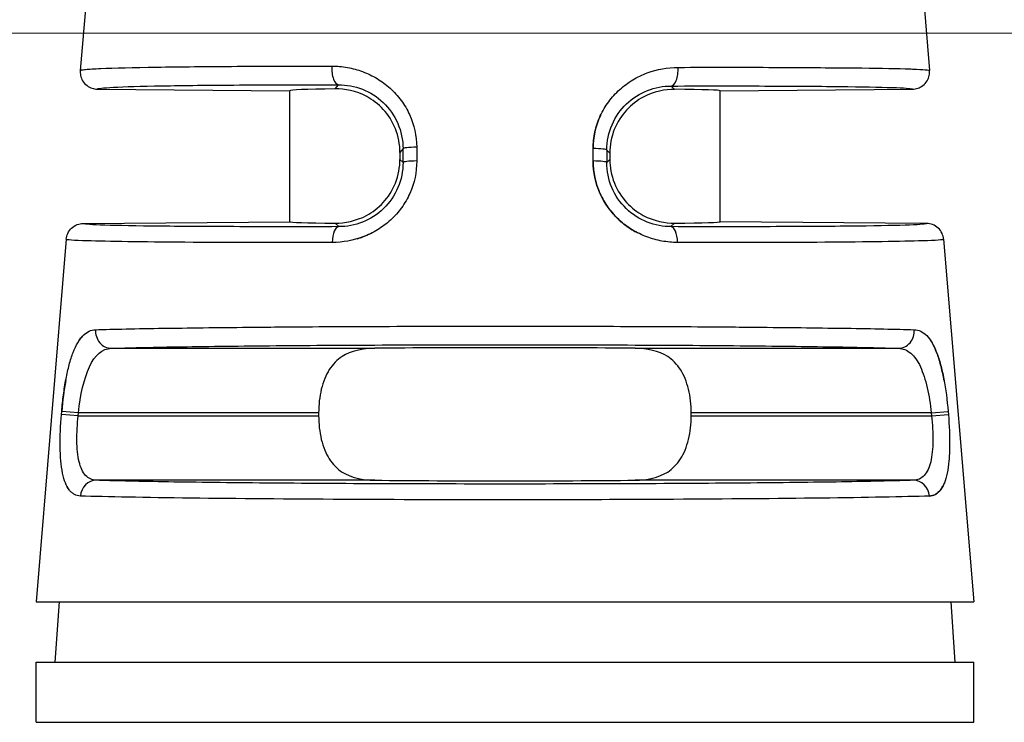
# Model space of a CAD drawing. Header units: inches. Extents: x 0 to 5766, y -2164 to 1330.
# Tile 159 of 210: x 4238 to 4250, y 164 to 172. Entities that reach past the tile are written whole.
import ezdxf

# ---------------------------------------------------------------- set-up
doc = ezdxf.new("R2010")
doc.units = ezdxf.units.IN
doc.header["$MEASUREMENT"] = 0
for name, color, linetype, lineweight in [('AM_5', 3, 'Continuous', 15), ('可見 (ISO)', 7, 'Continuous', 25), ('窄部可見 (ISO)', 7, 'Continuous', 25)]:
    doc.layers.add(name, color=color, linetype=linetype, lineweight=lineweight)
doc.styles.add('尺寸標註', font='romans.shx', dxfattribs={"bigfont": 'CHINESET.SHX'})
doc.dimstyles.new('CNS1$0', dxfattribs={"dimtxt": 2.5, "dimasz": 2.5, "dimexe": 1, "dimexo": 1, "dimgap": 1.5, "dimtad": 1, "dimtoh": 1, "dimdec": 1, "dimdsep": 46, "dimtxsty": '尺寸標註', "dimcen": 0, "dimclrd": 2, "dimclre": 2, "dimclrt": 1, "dimadec": 0, "dimazin": 2, "dimtp": 0.1, "dimtm": 0.1, "dimtfac": 0.71, "dimtdec": 1, "dimtmove": 0, "dimatfit": 0, "dimfxl": 0, "dimlwd": 13, "dimlwe": 13, "dimarcsym": 0})

# ---------------------------------------------------------------- blocks, each defined once
blk = doc.blocks.new('*D441')
at = {"layer": 'AM_5', "color": 2, "lineweight": 13}
for p, q in [((4236.45, 157.052), (4236.45, 211.512)), ((4396.97, 160.66), (4396.97, 211.512)), ((4394.47, 210.512), (4238.95, 210.512))]:
    blk.add_line(p, q, dxfattribs=at)
at = {"layer": 'AM_5', "color": 2}
for points in [[(4238.95, 210.929), (4238.95, 210.095), (4236.45, 210.512)], [(4394.47, 210.929), (4394.47, 210.095), (4396.97, 210.512)]]:
    blk.add_solid(points, dxfattribs=at)
at = {"layer": 'Defpoints', "color": 0}
for p in [(4236.45, 210.512), (4396.97, 159.66), (4236.45, 156.052)]:
    blk.add_point(p, dxfattribs=at)
at = {"layer": 'AM_5', "color": 1, "insert": (4316.71, 213.262), "char_height": 2.5, "attachment_point": 5, "style": '尺寸標註'}
blk.add_mtext('160.5', dxfattribs=at)
blk = doc.blocks.new('*D442')
at = {"layer": 'AM_5', "color": 2, "lineweight": 13}
for p, q in [((4286.47, 171.902), (4223.352, 171.902)), ((4224.352, 169.402), (4224.352, 150.852)), ((4230.34, 148.352), (4223.352, 148.352))]:
    blk.add_line(p, q, dxfattribs=at)
at = {"layer": 'AM_5', "color": 2}
for points in [[(4223.935, 169.402), (4224.769, 169.402), (4224.352, 171.902)], [(4223.935, 150.852), (4224.769, 150.852), (4224.352, 148.352)]]:
    blk.add_solid(points, dxfattribs=at)
at = {"layer": 'Defpoints', "color": 0}
for p in [(4287.47, 171.902), (4224.352, 148.352), (4231.34, 148.352)]:
    blk.add_point(p, dxfattribs=at)
at = {"layer": 'AM_5', "color": 1, "insert": (4221.602, 160.127), "char_height": 2.5, "attachment_point": 5, "rotation": 90, "style": '尺寸標註'}
blk.add_mtext('23.6', dxfattribs=at)

msp = doc.modelspace()

# ---------------------------------------------------------------- linework, layer by layer
at = {"layer": '可見 (ISO)'}
for p, q in [((4239.35, 175.512), (4239.014, 171.47)), ((4248.549, 175.512), (4248.886, 171.47)), ((4239.211, 171.253), (4241.45, 171.234)), ((4241.45, 169.712), (4241.45, 171.234)), ((4246.45, 171.234), (4248.688, 171.253)), ((4246.45, 169.712), (4246.45, 171.234)), ((4242.73, 170.517), (4242.73, 170.436)), ((4245.169, 170.51), (4245.169, 170.436)), ((4239.048, 169.691), (4241.45, 169.712)), ((4248.851, 169.691), (4246.45, 169.712)), ((4238.851, 169.507), (4238.5, 165.292)), ((4249.049, 169.507), (4249.4, 165.292)), ((4241.785, 167.49), (4241.785, 167.456)), ((4246.115, 167.456), (4246.115, 167.49)), ((4238.5, 165.292), (4249.4, 165.292)), ((4238.767, 165.292), (4238.718, 164.592)), ((4249.132, 165.292), (4249.181, 164.592)), ((4238.5, 164.592), (4249.4, 164.592)), ((4238.5, 163.892), (4238.5, 164.592)), ((4249.4, 163.892), (4249.4, 164.592)), ((4238.5, 163.892), (4249.4, 163.892))]:
    msp.add_line(p, q, dxfattribs=at)
for centre, major_axis, ratio, start_param, end_param in [((4243.95, 171.212), (2.5, -0.022), 0.017454, 2.47973, 3.141745), ((4243.95, 171.212), (2.5, 0.022), 0.013962, 6.283049, 6.945058), ((4243.95, 169.734), (-2.5, -0.022), 0.013962, 6.283049, 6.945058), ((4243.95, 169.734), (2.5, -0.022), 0.013962, 5.621312, 6.283322), ((4243.95, 168.212), (2.5, 0), 0.013964, 0.920346, 2.221246), ((4243.95, 166.734), (-2.5, 0), 0.013964, 0.920346, 2.221246)]:
    msp.add_ellipse(centre, major_axis=major_axis, ratio=ratio, start_param=start_param, end_param=end_param, dxfattribs=at)
for points, knots in [([(4239.014, 171.47), (4239.014, 171.469), (4239.012, 171.457), (4239.014, 171.431), (4239.016, 171.421), (4239.022, 171.39), (4239.03, 171.369), (4239.055, 171.328), (4239.072, 171.309), (4239.111, 171.28), (4239.131, 171.27), (4239.171, 171.257), (4239.191, 171.253), (4239.211, 171.253)], [0, 0, 0, 0, 0.000291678, 0.000291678, 0.000475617, 0.000475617, 0.000865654, 0.000865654, 0.001338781, 0.001338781, 0.001736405, 0.001736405, 0.002102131, 0.002102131, 0.002102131, 0.002102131]), ([(4248.688, 171.253), (4248.708, 171.253), (4248.728, 171.257), (4248.769, 171.27), (4248.788, 171.28), (4248.827, 171.309), (4248.845, 171.328), (4248.869, 171.369), (4248.877, 171.39), (4248.886, 171.43), (4248.887, 171.45), (4248.886, 171.47)], [-0.03297966, -0.03297966, -0.03297966, -0.03297966, -0.02690514, -0.02690514, -0.02030084, -0.02030084, -0.01244198, -0.01244198, -0.00596311, -0.00596311, -0.00000001, -0.00000001, -0.00000001, -0.00000001]), ([(4242.73, 170.517), (4242.73, 170.608), (4242.712, 170.704), (4242.643, 170.878), (4242.592, 170.956), (4242.481, 171.077), (4242.407, 171.133), (4242.223, 171.231), (4242.083, 171.257), (4241.978, 171.256)], [0.5796584, 0.5796584, 0.5796584, 0.5796584, 0.6069081, 0.6069081, 0.6341577, 0.6341577, 0.6611202, 0.6611202, 0.7119119, 0.7119119, 0.7119119, 0.7119119]), ([(4245.922, 171.25), (4245.817, 171.251), (4245.676, 171.225), (4245.493, 171.126), (4245.419, 171.07), (4245.308, 170.949), (4245.256, 170.871), (4245.187, 170.697), (4245.169, 170.6), (4245.169, 170.51)], [1.026939, 1.026939, 1.026939, 1.026939, 1.0777476, 1.0777476, 1.1047295, 1.1047295, 1.1319998, 1.1319998, 1.15927, 1.15927, 1.15927, 1.15927]), ([(4241.978, 169.695), (4242.083, 169.694), (4242.223, 169.72), (4242.406, 169.819), (4242.48, 169.875), (4242.591, 169.996), (4242.643, 170.074), (4242.712, 170.249), (4242.73, 170.345), (4242.73, 170.436)], [0.4472991, 0.4472991, 0.4472991, 0.4472991, 0.4980511, 0.4980511, 0.5249922, 0.5249922, 0.5523136, 0.5523136, 0.579635, 0.579635, 0.579635, 0.579635]), ([(4245.169, 170.436), (4245.169, 170.345), (4245.187, 170.249), (4245.257, 170.074), (4245.308, 169.996), (4245.419, 169.875), (4245.493, 169.819), (4245.677, 169.72), (4245.817, 169.694), (4245.922, 169.695)], [0, 0, 0, 0, 0.0273214, 0.0273214, 0.0546428, 0.0546428, 0.0815839, 0.0815839, 0.1323359, 0.1323359, 0.1323359, 0.1323359]), ([(4238.851, 169.507), (4238.852, 169.531), (4238.859, 169.554), (4238.88, 169.599), (4238.895, 169.62), (4238.933, 169.655), (4238.955, 169.669), (4239.001, 169.686), (4239.024, 169.691), (4239.048, 169.691)], [-0.02966708, -0.02966708, -0.02966708, -0.02966708, -0.02254998, -0.02254998, -0.01483365, -0.01483365, -0.0071175, -0.0071175, -0.00000007, -0.00000007, -0.00000007, -0.00000007]), ([(4249.049, 169.507), (4249.047, 169.531), (4249.041, 169.554), (4249.02, 169.599), (4249.005, 169.62), (4248.967, 169.655), (4248.945, 169.669), (4248.899, 169.686), (4248.875, 169.691), (4248.851, 169.691)], [0, 0, 0, 0, 0.00711713, 0.00711713, 0.01483349, 0.01483349, 0.02254967, 0.02254967, 0.02966712, 0.02966712, 0.02966712, 0.02966712]), ([(4242.436, 168.24), (4242.301, 168.238), (4242.158, 168.209), (4242.003, 168.109), (4241.947, 168.052), (4241.869, 167.931), (4241.837, 167.852), (4241.795, 167.677), (4241.785, 167.581), (4241.785, 167.49)], [1.0271092, 1.0271092, 1.0271092, 1.0271092, 1.0773536, 1.0773536, 1.1044127, 1.1044127, 1.1317666, 1.1317666, 1.1591204, 1.1591204, 1.1591204, 1.1591204]), ([(4246.115, 167.49), (4246.115, 167.581), (4246.105, 167.677), (4246.063, 167.852), (4246.03, 167.931), (4245.953, 168.052), (4245.896, 168.109), (4245.741, 168.209), (4245.598, 168.238), (4245.464, 168.24)], [0.5795602, 0.5795602, 0.5795602, 0.5795602, 0.606914, 0.606914, 0.6342679, 0.6342679, 0.661327, 0.661327, 0.7115715, 0.7115715, 0.7115715, 0.7115715]), ([(4241.785, 167.456), (4241.785, 167.365), (4241.795, 167.268), (4241.837, 167.093), (4241.869, 167.015), (4241.947, 166.893), (4242.003, 166.837), (4242.158, 166.736), (4242.301, 166.708), (4242.436, 166.706)], [0, 0, 0, 0, 0.0273538, 0.0273538, 0.0547077, 0.0547077, 0.0817668, 0.0817668, 0.1320113, 0.1320113, 0.1320113, 0.1320113]), ([(4245.464, 166.706), (4245.598, 166.708), (4245.741, 166.736), (4245.896, 166.837), (4245.953, 166.893), (4246.03, 167.015), (4246.063, 167.093), (4246.105, 167.268), (4246.115, 167.365), (4246.115, 167.456)], [0.447549, 0.447549, 0.447549, 0.447549, 0.4977934, 0.4977934, 0.5248525, 0.5248525, 0.5522064, 0.5522064, 0.5795602, 0.5795602, 0.5795602, 0.5795602])]:
    msp.add_open_spline(points, degree=3, knots=knots, dxfattribs=at)
at = {"layer": '窄部可見 (ISO)'}
for p, q in [((4241.978, 171.256), (4242.017, 171.304)), ((4245.883, 171.289), (4245.922, 171.25)), ((4242.766, 170.561), (4242.73, 170.517)), ((4242.766, 170.401), (4242.766, 170.561)), ((4242.925, 170.578), (4242.925, 170.417)), ((4244.974, 170.417), (4244.975, 170.561)), ((4245.134, 170.545), (4245.134, 170.401)), ((4245.169, 170.51), (4245.134, 170.545)), ((4242.73, 170.436), (4242.766, 170.401)), ((4245.134, 170.401), (4245.169, 170.436)), ((4242.019, 169.654), (4241.978, 169.695)), ((4245.922, 169.695), (4245.88, 169.654)), ((4239.375, 168.24), (4242.436, 168.24)), ((4245.464, 168.24), (4248.524, 168.24)), ((4238.795, 167.472), (4238.798, 167.506)), ((4238.99, 167.456), (4238.795, 167.472)), ((4238.993, 167.49), (4238.798, 167.506)), ((4238.99, 167.456), (4238.993, 167.49)), ((4238.99, 167.456), (4241.785, 167.456)), ((4241.785, 167.49), (4238.993, 167.49)), ((4248.906, 167.49), (4246.115, 167.49)), ((4246.115, 167.456), (4248.909, 167.456)), ((4248.906, 167.49), (4249.101, 167.506)), ((4248.906, 167.49), (4248.909, 167.456)), ((4248.909, 167.456), (4249.104, 167.472)), ((4249.101, 167.506), (4249.104, 167.472)), ((4242.436, 166.706), (4239.2, 166.706)), ((4248.699, 166.706), (4245.464, 166.706))]:
    msp.add_line(p, q, dxfattribs=at)
for centre, major_axis, ratio, start_param, end_param in [((4242.018, 171.504), (0, -0.2), 0.408152, 4.629744, 6.264066), ((4245.881, 171.489), (0, -0.2), 0.408157, 0.015295, 1.652802), ((4242.965, 170.561), (-0.2, 0), 0.084952, 4.917607, 6.269172), ((4244.934, 170.545), (0.2, 0), 0.084951, 0.014013, 1.365641), ((4242.966, 170.401), (-0.2, 0), 0.08494, 4.916991, 6.269172), ((4244.934, 170.401), (0.2, 0), 0.08494, 0.014013, 1.366194), ((4242.021, 169.454), (-0.001, 0.2), 0.393168, 0.015186, 1.486691), ((4245.878, 169.454), (0.001, 0.2), 0.393168, 4.796495, 6.267999), ((4239.375, 168.44), (0.006, -0.2), 0.916732, 4.59998, 6.248229), ((4248.524, 168.44), (-0.006, -0.2), 0.916732, 0.034956, 1.683206), ((4239.2, 166.506), (0.007, 0.2), 0.922876, 0.036264, 1.518658), ((4248.699, 166.506), (-0.007, 0.2), 0.922876, 4.764528, 6.246921)]:
    msp.add_ellipse(centre, major_axis=major_axis, ratio=ratio, start_param=start_param, end_param=end_param, dxfattribs=at)
for points, knots in [([(4239.014, 171.47), (4239.014, 171.47), (4239.014, 171.471), (4239.016, 171.472), (4239.019, 171.474), (4239.033, 171.477), (4239.056, 171.48), (4239.117, 171.486), (4239.177, 171.49), (4239.408, 171.499), (4239.631, 171.505), (4240.172, 171.513), (4240.49, 171.516), (4241.182, 171.52), (4241.555, 171.521), (4241.937, 171.521)], [0.000061, 0.000061, 0.000061, 0.000061, 0.015625, 0.015625, 0.03125, 0.0625, 0.125, 0.125, 0.25, 0.25, 0.5, 0.5, 0.75, 0.75, 1, 1, 1, 1]), ([(4241.937, 171.521), (4241.999, 171.521), (4242.09, 171.513), (4242.179, 171.493), (4242.237, 171.477), (4242.265, 171.468), (4242.355, 171.434), (4242.411, 171.407), (4242.518, 171.343), (4242.566, 171.307), (4242.663, 171.22), (4242.706, 171.173), (4242.782, 171.07), (4242.814, 171.016), (4242.896, 170.836), (4242.924, 170.71), (4242.925, 170.578)], [0, 0, 0, 0, 0.125, 0.1875, 0.1875, 0.25, 0.25, 0.375, 0.375, 0.5, 0.5, 0.625, 0.625, 0.75, 0.75, 1, 1, 1, 1]), ([(4244.975, 170.561), (4244.975, 170.628), (4244.982, 170.692), (4245.01, 170.819), (4245.031, 170.882), (4245.085, 171), (4245.118, 171.055), (4245.175, 171.132), (4245.195, 171.156), (4245.238, 171.204), (4245.262, 171.227), (4245.332, 171.29), (4245.382, 171.328), (4245.462, 171.376), (4245.49, 171.391), (4245.546, 171.418), (4245.576, 171.431), (4245.72, 171.484), (4245.839, 171.505), (4245.962, 171.506)], [0, 0, 0, 0, 0.125, 0.125, 0.25, 0.25, 0.375, 0.375, 0.4375, 0.4375, 0.5, 0.5, 0.625, 0.625, 0.6875, 0.6875, 0.75, 0.75, 1, 1, 1, 1]), ([(4245.962, 171.506), (4246.355, 171.507), (4246.734, 171.507), (4247.083, 171.506), (4247.11, 171.505), (4247.138, 171.505), (4247.164, 171.505), (4247.481, 171.504), (4247.771, 171.502), (4248.017, 171.499), (4248.045, 171.499), (4248.073, 171.499), (4248.099, 171.499), (4248.33, 171.496), (4248.519, 171.492), (4248.653, 171.488), (4248.666, 171.487), (4248.678, 171.487), (4248.689, 171.486), (4248.816, 171.482), (4248.885, 171.476), (4248.886, 171.47)], [0, 0, 0, 0, 0.25, 0.25, 0.25, 0.269583, 0.269583, 0.269583, 0.5, 0.5, 0.5, 0.526011, 0.526011, 0.526011, 0.75, 0.75, 0.75, 0.771014, 0.771014, 0.771014, 1, 1, 1, 1]), ([(4239.211, 171.253), (4239.212, 171.261), (4239.275, 171.268), (4239.4, 171.275), (4239.527, 171.281), (4239.719, 171.287), (4239.966, 171.291), (4240.213, 171.296), (4240.517, 171.299), (4240.863, 171.301), (4241.21, 171.304), (4241.6, 171.305), (4242.017, 171.304)], [0, 0, 0, 0, 0.245499, 0.245499, 0.245499, 0.496999, 0.496999, 0.496999, 0.7485, 0.7485, 0.7485, 1, 1, 1, 1]), ([(4242.017, 171.304), (4242.11, 171.304), (4242.205, 171.287), (4242.293, 171.252), (4242.382, 171.217), (4242.466, 171.164), (4242.536, 171.097), (4242.607, 171.029), (4242.665, 170.946), (4242.705, 170.854), (4242.744, 170.763), (4242.765, 170.662), (4242.766, 170.561)], [0, 0, 0, 0, 0.25, 0.25, 0.25, 0.5, 0.5, 0.5, 0.75, 0.75, 0.75, 1, 1, 1, 1]), ([(4245.134, 170.545), (4245.134, 170.75), (4245.221, 170.945), (4245.506, 171.218), (4245.697, 171.289), (4245.883, 171.289)], [0, 0, 0, 0, 0.5, 0.5, 1, 1, 1, 1]), ([(4245.883, 171.289), (4246.3, 171.29), (4246.69, 171.29), (4247.036, 171.289), (4247.383, 171.288), (4247.686, 171.286), (4247.934, 171.282), (4248.181, 171.279), (4248.372, 171.275), (4248.5, 171.27), (4248.624, 171.265), (4248.688, 171.259), (4248.688, 171.253)], [0, 0, 0, 0, 0.2515, 0.2515, 0.2515, 0.503001, 0.503001, 0.503001, 0.754501, 0.754501, 0.754501, 1, 1, 1, 1]), ([(4245.061, 170.946), (4245.06, 170.944), (4245.059, 170.942), (4245.003, 170.82), (4244.975, 170.694), (4244.975, 170.561)], [0.7460208, 0.7460208, 0.7460208, 0.7460208, 0.75, 0.75, 1, 1, 1, 1]), ([(4242.925, 170.417), (4242.925, 170.287), (4242.898, 170.159), (4242.818, 169.982), (4242.786, 169.926), (4242.711, 169.823), (4242.667, 169.774), (4242.573, 169.688), (4242.523, 169.65), (4242.442, 169.601), (4242.415, 169.586), (4242.358, 169.559), (4242.328, 169.546), (4242.185, 169.492), (4242.066, 169.471), (4241.943, 169.47)], [0, 0, 0, 0, 0.25, 0.25, 0.375, 0.375, 0.5, 0.5, 0.625, 0.625, 0.6875, 0.6875, 0.75, 0.75, 1, 1, 1, 1]), ([(4245.957, 169.47), (4245.895, 169.471), (4245.835, 169.476), (4245.745, 169.492), (4245.716, 169.499), (4245.657, 169.515), (4245.629, 169.524), (4245.54, 169.558), (4245.483, 169.585), (4245.376, 169.651), (4245.327, 169.687), (4245.183, 169.82), (4245.108, 169.922), (4245.001, 170.162), (4244.974, 170.287), (4244.974, 170.417)], [0, 0, 0, 0, 0.125, 0.125, 0.1875, 0.1875, 0.25, 0.25, 0.375, 0.375, 0.5, 0.5, 0.75, 0.75, 1, 1, 1, 1]), ([(4244.974, 170.417), (4244.974, 170.287), (4245.002, 170.159), (4245.081, 169.982), (4245.113, 169.926), (4245.188, 169.823), (4245.233, 169.774), (4245.326, 169.688), (4245.377, 169.65), (4245.451, 169.605), (4245.472, 169.593), (4245.494, 169.582)], [0, 0, 0, 0, 0.25, 0.25, 0.375, 0.375, 0.5, 0.5, 0.625, 0.625, 0.6732156, 0.6732156, 0.6732156, 0.6732156]), ([(4242.766, 170.401), (4242.766, 170.301), (4242.745, 170.2), (4242.707, 170.109), (4242.668, 170.017), (4242.61, 169.933), (4242.539, 169.864), (4242.468, 169.795), (4242.384, 169.742), (4242.295, 169.706), (4242.205, 169.671), (4242.111, 169.654), (4242.019, 169.654)], [0, 0, 0, 0, 0.25, 0.25, 0.25, 0.5, 0.5, 0.5, 0.75, 0.75, 0.75, 1, 1, 1, 1]), ([(4245.88, 169.654), (4245.788, 169.654), (4245.693, 169.671), (4245.604, 169.707), (4245.515, 169.742), (4245.43, 169.796), (4245.36, 169.865), (4245.289, 169.933), (4245.231, 170.017), (4245.192, 170.109), (4245.154, 170.201), (4245.134, 170.301), (4245.134, 170.401)], [0, 0, 0, 0, 0.25, 0.25, 0.25, 0.5, 0.5, 0.5, 0.75, 0.75, 0.75, 1, 1, 1, 1]), ([(4242.019, 169.654), (4241.578, 169.653), (4241.165, 169.653), (4240.798, 169.654), (4240.43, 169.655), (4240.109, 169.657), (4239.846, 169.66), (4239.584, 169.664), (4239.381, 169.668), (4239.246, 169.673), (4239.114, 169.678), (4239.047, 169.684), (4239.048, 169.691)], [0, 0, 0, 0, 0.2515, 0.2515, 0.2515, 0.503, 0.503, 0.503, 0.7545, 0.7545, 0.7545, 1, 1, 1, 1]), ([(4248.851, 169.691), (4248.852, 169.684), (4248.785, 169.678), (4248.654, 169.673), (4248.519, 169.668), (4248.316, 169.664), (4248.053, 169.66), (4247.791, 169.657), (4247.469, 169.655), (4247.102, 169.654), (4246.734, 169.653), (4246.321, 169.653), (4245.88, 169.654)], [0, 0, 0, 0, 0.2455, 0.2455, 0.2455, 0.497, 0.497, 0.497, 0.7485, 0.7485, 0.7485, 1, 1, 1, 1]), ([(4241.943, 169.47), (4240.7, 169.467), (4239.571, 169.473), (4239.095, 169.489), (4238.936, 169.494), (4238.85, 169.5), (4238.851, 169.507)], [0, 0, 0, 0, 0.75, 0.75, 0.75, 1, 1, 1, 1]), ([(4242.236, 169.514), (4242.257, 169.52), (4242.278, 169.527), (4242.336, 169.549), (4242.372, 169.565), (4242.406, 169.582)], [0.2042751, 0.2042751, 0.2042751, 0.2042751, 0.25, 0.25, 0.3262799, 0.3262799, 0.3262799, 0.3262799]), ([(4249.049, 169.507), (4249.05, 169.5), (4248.963, 169.494), (4248.805, 169.489), (4248.329, 169.473), (4247.199, 169.467), (4245.957, 169.47)], [0, 0, 0, 0, 0.25, 0.25, 0.25, 1, 1, 1, 1]), ([(4239.192, 168.456), (4239.398, 168.463), (4239.669, 168.468), (4239.983, 168.473), (4240.015, 168.474), (4240.047, 168.474), (4240.08, 168.474), (4240.39, 168.479), (4240.738, 168.483), (4241.106, 168.486), (4241.161, 168.487), (4241.216, 168.487), (4241.272, 168.488), (4241.657, 168.491), (4242.06, 168.493), (4242.466, 168.495), (4242.513, 168.495), (4242.561, 168.495), (4242.608, 168.495), (4243.062, 168.497), (4243.516, 168.498), (4243.952, 168.498), (4244.389, 168.498), (4244.842, 168.497), (4245.295, 168.495), (4245.341, 168.495), (4245.387, 168.495), (4245.434, 168.495), (4245.84, 168.493), (4246.244, 168.491), (4246.63, 168.488), (4246.685, 168.487), (4246.739, 168.487), (4246.794, 168.486), (4247.162, 168.483), (4247.511, 168.479), (4247.821, 168.474), (4247.853, 168.474), (4247.885, 168.474), (4247.916, 168.473), (4248.231, 168.468), (4248.501, 168.463), (4248.707, 168.456)], [0, 0, 0, 0, 0.113583, 0.113583, 0.113583, 0.125, 0.125, 0.125, 0.233788, 0.233788, 0.233788, 0.25, 0.25, 0.25, 0.361916, 0.361916, 0.361916, 0.375, 0.375, 0.375, 0.5, 0.5, 0.5, 0.625, 0.625, 0.625, 0.637758, 0.637758, 0.637758, 0.75, 0.75, 0.75, 0.766016, 0.766016, 0.766016, 0.875, 0.875, 0.875, 0.886328, 0.886328, 0.886328, 1, 1, 1, 1]), ([(4238.798, 167.506), (4238.804, 167.572), (4238.811, 167.637), (4238.827, 167.762), (4238.837, 167.825), (4238.86, 167.942), (4238.872, 167.997), (4238.899, 168.1), (4238.915, 168.149), (4238.948, 168.234), (4238.966, 168.272), (4238.994, 168.321), (4239.004, 168.336), (4239.025, 168.364), (4239.036, 168.377), (4239.091, 168.432), (4239.139, 168.455), (4239.192, 168.456)], [0, 0, 0, 0, 0.125, 0.125, 0.25, 0.25, 0.375, 0.375, 0.5, 0.5, 0.625, 0.625, 0.6875, 0.6875, 0.75, 0.75, 1, 1, 1, 1]), ([(4239.061, 168.4), (4239.056, 168.396), (4239.052, 168.392), (4239.032, 168.372), (4239.017, 168.354), (4239.003, 168.334)], [0.224464, 0.224464, 0.224464, 0.224464, 0.25, 0.25, 0.3353831, 0.3353831, 0.3353831, 0.3353831]), ([(4248.707, 168.456), (4248.734, 168.455), (4248.759, 168.449), (4248.808, 168.426), (4248.83, 168.41), (4248.875, 168.364), (4248.896, 168.337), (4248.934, 168.271), (4248.951, 168.235), (4248.985, 168.147), (4249, 168.099), (4249.028, 167.997), (4249.04, 167.943), (4249.074, 167.763), (4249.09, 167.638), (4249.101, 167.506)], [0, 0, 0, 0, 0.125, 0.125, 0.25, 0.25, 0.375, 0.375, 0.5, 0.5, 0.625, 0.625, 0.75, 0.75, 1, 1, 1, 1]), ([(4238.993, 167.49), (4239.015, 167.694), (4239.057, 167.889), (4239.185, 168.163), (4239.273, 168.237), (4239.375, 168.24)], [0, 0, 0, 0, 0.5, 0.5, 1, 1, 1, 1]), ([(4239.375, 168.24), (4239.568, 168.246), (4239.825, 168.252), (4240.447, 168.262), (4240.812, 168.266), (4241.619, 168.274), (4242.061, 168.277), (4242.985, 168.28), (4243.467, 168.281), (4244.432, 168.281), (4244.914, 168.28), (4245.839, 168.277), (4246.281, 168.274), (4247.088, 168.266), (4247.452, 168.262), (4248.075, 168.252), (4248.332, 168.246), (4248.524, 168.24)], [0, 0, 0, 0, 0.125, 0.125, 0.25, 0.25, 0.375, 0.375, 0.5, 0.5, 0.625, 0.625, 0.75, 0.75, 0.875, 0.875, 1, 1, 1, 1]), ([(4248.524, 168.24), (4248.575, 168.238), (4248.624, 168.219), (4248.666, 168.183), (4248.709, 168.147), (4248.747, 168.093), (4248.779, 168.025), (4248.81, 167.957), (4248.837, 167.874), (4248.858, 167.782), (4248.879, 167.69), (4248.895, 167.59), (4248.906, 167.49)], [0, 0, 0, 0, 0.25, 0.25, 0.25, 0.5, 0.5, 0.5, 0.75, 0.75, 0.75, 1, 1, 1, 1]), ([(4249.054, 167.867), (4249.053, 167.872), (4249.052, 167.878), (4249.04, 167.942), (4249.028, 167.997), (4249, 168.1), (4248.984, 168.149), (4248.952, 168.234), (4248.934, 168.272), (4248.909, 168.315), (4248.902, 168.324), (4248.896, 168.334)], [0.2380254, 0.2380254, 0.2380254, 0.2380254, 0.25, 0.25, 0.375, 0.375, 0.5, 0.5, 0.625, 0.625, 0.6640596, 0.6640596, 0.6640596, 0.6640596]), ([(4239.016, 166.522), (4238.991, 166.523), (4238.967, 166.529), (4238.936, 166.547), (4238.925, 166.554), (4238.906, 166.57), (4238.897, 166.58), (4238.87, 166.614), (4238.855, 166.642), (4238.829, 166.708), (4238.818, 166.745), (4238.791, 166.878), (4238.783, 166.98), (4238.779, 167.218), (4238.784, 167.343), (4238.795, 167.472)], [0, 0, 0, 0, 0.125, 0.125, 0.1875, 0.1875, 0.25, 0.25, 0.375, 0.375, 0.5, 0.5, 0.75, 0.75, 1, 1, 1, 1]), ([(4239.2, 166.706), (4239.152, 166.707), (4239.109, 166.726), (4239.076, 166.762), (4239.042, 166.798), (4239.017, 166.853), (4239.001, 166.922), (4238.984, 166.99), (4238.976, 167.074), (4238.975, 167.166), (4238.974, 167.257), (4238.98, 167.357), (4238.99, 167.456)], [0, 0, 0, 0, 0.25, 0.25, 0.25, 0.5, 0.5, 0.5, 0.75, 0.75, 0.75, 1, 1, 1, 1]), ([(4248.909, 167.456), (4248.92, 167.356), (4248.925, 167.256), (4248.924, 167.165), (4248.923, 167.074), (4248.915, 166.99), (4248.899, 166.921), (4248.882, 166.852), (4248.857, 166.798), (4248.824, 166.762), (4248.79, 166.725), (4248.748, 166.707), (4248.699, 166.706)], [0, 0, 0, 0, 0.25, 0.25, 0.25, 0.5, 0.5, 0.5, 0.75, 0.75, 0.75, 1, 1, 1, 1]), ([(4249.104, 167.472), (4249.115, 167.343), (4249.12, 167.216), (4249.118, 167.039), (4249.115, 166.984), (4249.106, 166.881), (4249.099, 166.832), (4249.081, 166.746), (4249.07, 166.708), (4249.051, 166.658), (4249.044, 166.643), (4249.028, 166.615), (4249.019, 166.602), (4248.976, 166.547), (4248.934, 166.524), (4248.883, 166.522)], [0, 0, 0, 0, 0.25, 0.25, 0.375, 0.375, 0.5, 0.5, 0.625, 0.625, 0.6875, 0.6875, 0.75, 0.75, 1, 1, 1, 1]), ([(4238.859, 166.638), (4238.861, 166.635), (4238.862, 166.632), (4238.866, 166.626), (4238.867, 166.622), (4238.869, 166.619)], [0.67507453, 0.67507453, 0.67507453, 0.67507453, 0.6875, 0.6875, 0.70282757, 0.70282757, 0.70282757, 0.70282757]), ([(4248.699, 166.706), (4248.505, 166.699), (4248.242, 166.693), (4247.601, 166.682), (4247.223, 166.678), (4246.384, 166.67), (4245.923, 166.667), (4244.958, 166.663), (4244.454, 166.662), (4243.446, 166.662), (4242.941, 166.663), (4241.976, 166.667), (4241.515, 166.67), (4240.676, 166.678), (4240.298, 166.682), (4239.657, 166.693), (4239.394, 166.699), (4239.2, 166.706)], [0, 0, 0, 0, 0.125, 0.125, 0.25, 0.25, 0.375, 0.375, 0.5, 0.5, 0.625, 0.625, 0.75, 0.75, 0.875, 0.875, 1, 1, 1, 1]), ([(4248.883, 166.522), (4248.909, 166.523), (4248.932, 166.529), (4248.964, 166.547), (4248.974, 166.554), (4248.993, 166.57), (4249.002, 166.58), (4249.022, 166.605), (4249.031, 166.62), (4249.04, 166.638)], [0, 0, 0, 0, 0.125, 0.125, 0.1875, 0.1875, 0.25, 0.25, 0.324412, 0.324412, 0.324412, 0.324412]), ([(4248.883, 166.522), (4248.289, 166.503), (4247.127, 166.49), (4245.911, 166.484), (4245.723, 166.483), (4245.533, 166.482), (4245.343, 166.481), (4244.871, 166.479), (4244.399, 166.478), (4243.946, 166.478), (4242.734, 166.478), (4241.371, 166.485), (4240.302, 166.498), (4239.772, 166.505), (4239.319, 166.513), (4239.016, 166.522)], [0, 0, 0, 0, 0.324773, 0.324773, 0.324773, 0.375, 0.375, 0.375, 0.5, 0.5, 0.5, 0.834128, 0.834128, 0.834128, 1, 1, 1, 1])]:
    msp.add_open_spline(points, degree=3, knots=knots, dxfattribs=at)
msp.add_open_spline([(4238.845, 167.867), (4238.824, 167.752), (4238.809, 167.632), (4238.798, 167.506)], degree=3, dxfattribs=at)

# ---------------------------------------------------------------- dimensions: what is measured, and where the dimension line sits
at = {"layer": 'AM_5'}
dim = msp.add_linear_dim(base=(4236.45, 210.512), p1=(4396.97, 159.66), p2=(4236.45, 156.052), dimstyle='CNS1$0', override={"dimfxl": 4, "dimarcsym": 1}, dxfattribs=at)
dim.commit()
dim.dimension.update_dxf_attribs({"geometry": '*D441', "text_midpoint": (4316.71, 213.262)})
dim = msp.add_linear_dim(base=(4224.3518694, 148.351930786), p1=(4287.469717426, 171.901930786), p2=(4231.339717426, 148.351930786), angle=90, dimstyle='CNS1$0', override={"dimfxl": 4, "dimarcsym": 1}, dxfattribs=at)
dim.commit()
dim.dimension.update_dxf_attribs({"geometry": '*D442', "text_midpoint": (4221.6018694, 160.126930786)})

doc.saveas('drawing.dxf')
